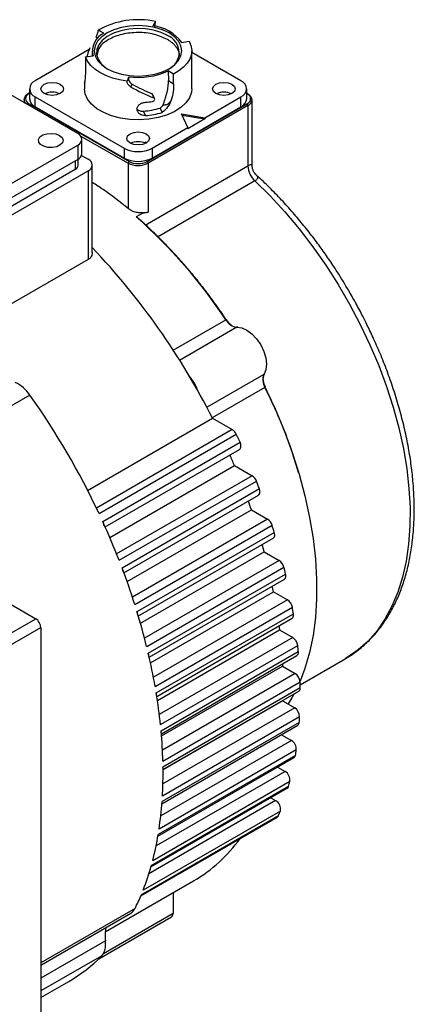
# Model space of a CAD drawing. Header units: millimetres. Extents: x 32176 to 34559, y 9836 to 10798.
# Tile 45 of 57: x 33809 to 33865, y 10655 to 10795. Entities that reach past the tile are written whole.
import ezdxf

# ---------------------------------------------------------------- set-up
doc = ezdxf.new("R2010")
doc.units = ezdxf.units.MM

msp = doc.modelspace()

# ---------------------------------------------------------------- linework, layer by layer
at = {"color": 7, "linetype": 'Continuous', "lineweight": 25}
for p, q in [((33827.87, 10794.27), (33827.53, 10793.67)), ((33819.73, 10791.83), (33819.44, 10792.08)), ((33818.51, 10790.29), (33810.86, 10785.87)), ((33818.92, 10790.12), (33818.92, 10789.38)), ((33833.02, 10784.73), (33833.02, 10790.12)), ((33839.99, 10785.87), (33833.02, 10789.89)), ((33817.97, 10789.26), (33819.04, 10789.39)), ((33816.87, 10778.4), (33800.86, 10787.65)), ((33830.43, 10786.82), (33829.7, 10787.29)), ((33829.7, 10787.29), (33829.71, 10785.91)), ((33817.82, 10785.57), (33817.82, 10784.73)), ((33829.71, 10785.91), (33830.44, 10785.45)), ((33810.04, 10784.16), (33809.91, 10784.08)), ((33810.04, 10784.09), (33810.01, 10784.07)), ((33810.04, 10784.73), (33810.04, 10783.34)), ((33824.58, 10785.39), (33824.36, 10785.03)), ((33827.35, 10784.08), (33827.63, 10783.47)), ((33840.81, 10783.34), (33840.81, 10784.73)), ((33840.94, 10784.08), (33840.81, 10784.16)), ((33840.81, 10784.09), (33840.84, 10784.07)), ((33809.28, 10783.18), (33809.28, 10782.78)), ((33810.86, 10783.58), (33823.44, 10776.32)), ((33810.86, 10782.2), (33810.86, 10783.58)), ((33827.76, 10783.36), (33827.47, 10783.97)), ((33834.9, 10780.65), (33839.99, 10783.58)), ((33839.99, 10782.2), (33839.99, 10783.58)), ((33841.56, 10773.92), (33841.56, 10783.18)), ((33810.01, 10782.61), (33824.15, 10774.44)), ((33823.44, 10774.93), (33810.86, 10782.2)), ((33826.16, 10781.57), (33826.45, 10780.95)), ((33826.69, 10774.44), (33840.84, 10782.61)), ((33840.98, 10782.36), (33826.84, 10774.2)), ((33827.4, 10774.93), (33839.99, 10782.2)), ((33828.54, 10782.01), (33828.83, 10781.38)), ((33840.98, 10782.36), (33840.98, 10773.82)), ((33831.57, 10781.18), (33834.9, 10780.65)), ((33832.49, 10779.26), (33831.57, 10781.18)), ((33831.66, 10781), (33834.9, 10780.48)), ((33834.9, 10780.48), (33832.49, 10779.09)), ((33834.9, 10780.65), (33834.9, 10780.48)), ((33827.4, 10776.32), (33832.49, 10779.26)), ((33832.49, 10779.09), (33832.49, 10779.26)), ((33817.24, 10778.1), (33824.01, 10774.2)), ((33817.45, 10775.55), (33817.45, 10777.59)), ((33802.02, 10768.2), (33816.87, 10776.77)), ((33816.87, 10776.77), (33816.87, 10774.73)), ((33823.44, 10776.32), (33823.44, 10774.93)), ((33827.4, 10776.32), (33827.4, 10774.93)), ((33816.87, 10774.73), (33802.02, 10766.16)), ((33816.51, 10774.53), (33816.51, 10773.3)), ((33816.95, 10773.91), (33816.95, 10774.78)), ((33817.41, 10775.31), (33818.35, 10774.77)), ((33776.99, 10749.26), (33818.35, 10773.14)), ((33816.51, 10773.3), (33801.66, 10764.73)), ((33818.35, 10773.14), (33818.35, 10760.55)), ((33818.94, 10761.57), (33818.94, 10773.95)), ((33824.01, 10774.2), (33824.01, 10767.78)), ((33826.41, 10765.41), (33840.98, 10773.82)), ((33826.84, 10774.2), (33826.84, 10767.27)), ((33841.97, 10771.69), (33828.16, 10763.73)), ((33826.19, 10767.18), (33825.17, 10766.59)), ((33818.35, 10760.55), (33802.19, 10751.22)), ((33830.4, 10747.7), (33837.87, 10752.01)), ((33839.43, 10750.96), (33831.31, 10746.27)), ((33835.16, 10739.62), (33843.27, 10744.3)), ((33843.4, 10742.42), (33835.94, 10738.11)), ((33810.1, 10741.36), (33793.25, 10731.63)), ((33818.27, 10727.85), (33835.96, 10738.07)), ((33835.96, 10738.07), (33838.77, 10736.45)), ((33838.77, 10736.45), (33819.52, 10725.34)), ((33819.89, 10724.56), (33839.33, 10735.79)), ((33820.42, 10723.43), (33839.86, 10734.66)), ((33820.76, 10722.67), (33839.79, 10733.65)), ((33821.41, 10721.18), (33839.07, 10731.37)), ((33839.07, 10731.37), (33841.58, 10729.92)), ((33841.58, 10729.92), (33822.38, 10718.84)), ((33822.74, 10717.94), (33842.19, 10729.17)), ((33823.15, 10716.87), (33842.6, 10728.1)), ((33823.41, 10716.18), (33842.48, 10727.19)), ((33823.87, 10714.92), (33841.47, 10725.09)), ((33841.47, 10725.09), (33843.76, 10723.77)), ((33843.76, 10723.77), (33824.62, 10712.72)), ((33824.96, 10711.69), (33844.4, 10722.91)), ((33825.27, 10710.67), (33844.72, 10721.9)), ((33825.46, 10710.06), (33844.57, 10721.09)), ((33825.76, 10709.02), (33843.29, 10719.14)), ((33843.29, 10719.14), (33845.41, 10717.91)), ((33845.41, 10717.91), (33826.34, 10706.9)), ((33826.64, 10705.74), (33846.08, 10716.97)), ((33826.87, 10704.78), (33846.31, 10716)), ((33802.35, 10714.61), (33810.93, 10709.66)), ((33826.99, 10704.23), (33846.14, 10715.28)), ((33827.18, 10703.42), (33844.6, 10713.48)), ((33844.6, 10713.48), (33846.59, 10712.33)), ((33846.59, 10712.33), (33827.6, 10701.37)), ((33827.84, 10700.07), (33847.28, 10711.3)), ((33827.99, 10699.15), (33847.44, 10710.38)), ((33803.15, 10705.17), (33810.93, 10709.66)), ((33828.07, 10698.67), (33847.24, 10709.74)), ((33803.86, 10703.94), (33811.63, 10708.43)), ((33811.63, 10708.43), (33811.63, 10646.37)), ((33828.16, 10698.1), (33845.46, 10708.09)), ((33845.46, 10708.09), (33847.34, 10707)), ((33847.34, 10707), (33828.43, 10696.09)), ((33828.59, 10694.66), (33848.04, 10705.88)), ((33828.68, 10693.78), (33848.12, 10705)), ((33828.72, 10693.37), (33847.92, 10704.45)), ((33848.39, 10700.31), (33854.74, 10703.97)), ((33854.82, 10704.02), (33854.74, 10703.97)), ((33828.74, 10693.06), (33845.88, 10702.95)), ((33847.67, 10701.91), (33828.87, 10691.06)), ((33845.88, 10702.95), (33847.67, 10701.91)), ((33828.93, 10689.48), (33848.38, 10700.71)), ((33848.4, 10699.87), (33828.95, 10688.65)), ((33828.95, 10688.3), (33848.19, 10699.4)), ((33828.95, 10688.28), (33845.88, 10698.05)), ((33845.88, 10698.05), (33847.61, 10697.05)), ((33847.61, 10697.05), (33828.94, 10686.27)), ((33848.26, 10694.97), (33828.82, 10683.75)), ((33848.31, 10695.77), (33828.87, 10684.55)), ((33828.79, 10683.46), (33848.06, 10694.58)), ((33847.14, 10692.42), (33828.63, 10681.74)), ((33845.73, 10693.23), (33847.14, 10692.42)), ((33847.83, 10691.07), (33828.39, 10679.85)), ((33828.23, 10678.86), (33847.52, 10689.99)), ((33847.71, 10690.31), (33828.27, 10679.09)), ((33846.25, 10688.03), (33827.97, 10677.48)), ((33845.19, 10688.65), (33846.25, 10688.03)), ((33846.93, 10686.62), (33827.49, 10675.39)), ((33827.24, 10674.5), (33846.56, 10685.65)), ((33846.74, 10685.9), (33827.29, 10674.67)), ((33844.91, 10683.9), (33826.96, 10673.54)), ((33844.23, 10684.3), (33844.91, 10683.9)), ((33845.58, 10682.42), (33826.13, 10671.2)), ((33825.81, 10670.4), (33845.15, 10681.56)), ((33845.31, 10681.75), (33825.86, 10670.52)), ((33820.77, 10665.31), (33833.29, 10672.54)), ((33830.37, 10670.85), (33830.37, 10667.91)), ((33824.99, 10668.61), (33811.63, 10660.9)), ((33811.63, 10660.6), (33824.4, 10667.97)), ((33819.85, 10661.5), (33830.16, 10667.45)), ((33830.37, 10667.91), (33820.51, 10662.21)), ((33820.79, 10664.03), (33811.63, 10658.75)), ((33820.29, 10661.93), (33811.63, 10656.93)), ((33811.63, 10655.99), (33815.6, 10658.28))]:
    msp.add_line(p, q, dxfattribs=at)
at = {"color": 7, "linetype": 'Continuous', "lineweight": 25, "flags": 128}
for points in [[(33821.04, 10787.59), (33821.98, 10787.14), (33823.05, 10786.81), (33824.21, 10786.61), (33825.42, 10786.54), (33826.63, 10786.61), (33827.79, 10786.81), (33828.87, 10787.14), (33829.81, 10787.59), (33830.58, 10788.13), (33831.15, 10788.75), (33831.5, 10789.42), (33831.62, 10790.12), (33831.5, 10790.82), (33831.15, 10791.49), (33830.58, 10792.11), (33829.81, 10792.65), (33828.87, 10793.09), (33827.79, 10793.42), (33826.63, 10793.63), (33825.42, 10793.7), (33824.21, 10793.63), (33823.05, 10793.42), (33821.98, 10793.09), (33821.04, 10792.65), (33820.27, 10792.11), (33819.69, 10791.49), (33819.34, 10790.82), (33819.22, 10790.12), (33819.34, 10789.42), (33819.69, 10788.75), (33820.27, 10788.13), (33821.04, 10787.59)], [(33829.59, 10792.28), (33828.67, 10792.72), (33827.61, 10793.04), (33826.46, 10793.22), (33825.27, 10793.28), (33824.09, 10793.19), (33822.96, 10792.97), (33821.93, 10792.62), (33821.04, 10792.16), (33820.34, 10791.6), (33819.84, 10790.97), (33819.57, 10790.3), (33819.54, 10789.61), (33819.75, 10788.94), (33820.19, 10788.3), (33820.85, 10787.72), (33821.15, 10787.53)], [(33832.65, 10791.48), (33832.91, 10790.86), (33833.02, 10790.22), (33832.97, 10789.58), (33832.75, 10788.95), (33832.38, 10788.35), (33831.86, 10787.79), (33831.21, 10787.27), (33830.43, 10786.82)], [(33823.85, 10785.82), (33822.79, 10786), (33821.78, 10786.27), (33820.85, 10786.61), (33820.01, 10787.03), (33819.3, 10787.52), (33818.71, 10788.06), (33818.26, 10788.65), (33817.97, 10789.26)], [(33812.13, 10784.07), (33811.78, 10784.37), (33811.66, 10784.73), (33811.78, 10785.08), (33812.13, 10785.38), (33812.65, 10785.58), (33813.26, 10785.65), (33813.87, 10785.58), (33814.39, 10785.38), (33814.74, 10785.08), (33814.86, 10784.73), (33814.74, 10784.37), (33814.39, 10784.07), (33813.87, 10783.87), (33813.26, 10783.8), (33812.65, 10783.87), (33812.13, 10784.07)], [(33817.83, 10785.56), (33817.86, 10785.74), (33817.87, 10785.78)], [(33836.45, 10784.07), (33836.11, 10784.37), (33835.98, 10784.73), (33836.11, 10785.08), (33836.45, 10785.38), (33836.97, 10785.58), (33837.58, 10785.65), (33838.2, 10785.58), (33838.72, 10785.38), (33839.06, 10785.08), (33839.18, 10784.73), (33839.06, 10784.37), (33838.72, 10784.07), (33838.2, 10783.87), (33837.58, 10783.8), (33836.97, 10783.87), (33836.45, 10784.07)], [(33833.02, 10784.73), (33832.97, 10784.24), (33832.7, 10783.47), (33832.19, 10782.74), (33831.47, 10782.07), (33830.55, 10781.49), (33829.47, 10781.01), (33828.25, 10780.66), (33826.95, 10780.43), (33825.59, 10780.34), (33824.23, 10780.39), (33822.91, 10780.59), (33821.67, 10780.91), (33820.55, 10781.36), (33819.59, 10781.92), (33818.81, 10782.56), (33818.25, 10783.28), (33817.92, 10784.04), (33817.82, 10784.73)], [(33809.28, 10783.18), (33809.32, 10783.4), (33809.32, 10783.4)], [(33814.28, 10778.14), (33814.65, 10777.83), (33814.8, 10777.47), (33814.71, 10777.1), (33814.39, 10776.78), (33813.9, 10776.54), (33813.29, 10776.42), (33812.65, 10776.44), (33812.06, 10776.59), (33811.6, 10776.85), (33811.34, 10777.19), (33811.31, 10777.56), (33811.52, 10777.92), (33811.93, 10778.2), (33812.49, 10778.38), (33813.13, 10778.43), (33813.75, 10778.35), (33814.28, 10778.14)], [(33824.29, 10777.05), (33823.94, 10777.35), (33823.82, 10777.71), (33823.94, 10778.06), (33824.29, 10778.36), (33824.81, 10778.56), (33825.42, 10778.63), (33826.03, 10778.56), (33826.55, 10778.36), (33826.9, 10778.06), (33827.02, 10777.71), (33826.9, 10777.35), (33826.55, 10777.05), (33826.03, 10776.85), (33825.42, 10776.78), (33824.81, 10776.85), (33824.29, 10777.05)], [(33841.97, 10771.69), (33844.12, 10769.56), (33846.21, 10767.29), (33848.24, 10764.89), (33850.17, 10762.36), (33852.02, 10759.74), (33853.76, 10757.02), (33855.39, 10754.22), (33856.9, 10751.37), (33858.27, 10748.46), (33859.52, 10745.53), (33860.62, 10742.58), (33861.57, 10739.62), (33862.36, 10736.69), (33863, 10733.78), (33863.48, 10730.92), (33863.8, 10728.13), (33863.95, 10725.4), (33863.93, 10722.77), (33863.75, 10720.24), (33863.4, 10717.84), (33862.89, 10715.56), (33862.21, 10713.42), (33861.38, 10711.44), (33860.4, 10709.62), (33859.27, 10707.97), (33858, 10706.51), (33856.6, 10705.24), (33855.06, 10704.16), (33854.82, 10704.02)], [(33837.87, 10752.01), (33837.89, 10752.02), (33837.92, 10752.03), (33837.93, 10752.04), (33837.94, 10752.04), (33837.95, 10752.04), (33837.95, 10752.04), (33837.94, 10752.03), (33837.92, 10752.01)], [(33839.43, 10750.96), (33840.11, 10750.87), (33840.83, 10750.56), (33841.55, 10750.02), (33842.22, 10749.31), (33842.8, 10748.46), (33843.24, 10747.54), (33843.52, 10746.61), (33843.62, 10745.72), (33843.54, 10744.93), (33843.27, 10744.3)], [(33843.4, 10742.42), (33844.82, 10739.38), (33846.1, 10736.31), (33847.23, 10733.22), (33848.22, 10730.13), (33849.04, 10727.06), (33849.71, 10724.02), (33850.21, 10721.03), (33850.55, 10718.1), (33850.72, 10715.25), (33850.72, 10712.49), (33850.55, 10709.83), (33850.21, 10707.29), (33849.71, 10704.87), (33849.04, 10702.61), (33848.37, 10700.84)], [(33845.38, 10708.67), (33845.42, 10708.42), (33845.46, 10708.09)], [(33845.86, 10703.26), (33845.86, 10703.26), (33845.88, 10702.95)], [(33847.48, 10698.99), (33847.23, 10698.54), (33846.66, 10697.59)]]:
    msp.add_lwpolyline(points, dxfattribs=at)
at = {"color": 7, "linetype": 'Continuous', "lineweight": 25}
for centre, radius, start, end in [((33825.43, 10782.97), 11.56, 77.8163, 119.3316), ((33821.79, 10790.07), 2.83, 115.1701, 193.7408), ((33826.83, 10787.8), 5.91, 36.076, 83.1917), ((33828.69, 10789.88), 2.56, 293.1493, 69.3597), ((33825.44, 10796.48), 10.13, 262.2428, 294.8311), ((33811.29, 10784.73), 1.22, 110.7834, 249.2166), ((33839.55, 10784.73), 1.22, 290.7834, 69.2166), ((33809.95, 10783.99), 0.101, 54.3835, 114.2952), ((33813.26, 10781.77), 2.5, 65.0139, 114.9861), ((33837.58, 10781.77), 2.5, 65.0139, 114.9861), ((33840.9, 10783.99), 0.101, 65.6929, 125.6176), ((33840.88, 10784), 0.0959, 352.7442, 55.9436), ((33810.09, 10783.21), 0.81, 182.1077, 222.2591), ((33811.44, 10783.48), 1.41, 185.6948, 245.6253), ((33825.46, 10795.41), 12.62, 274.4909, 279.13), ((33839.41, 10783.48), 1.41, 294.3747, 354.3052), ((33840.56, 10783.08), 1.01, 5.6948, 65.6253), ((33840.56, 10783.28), 1.01, 294.3747, 354.3052), ((33810.17, 10782.34), 0.309, 122.6951, 162.6942), ((33825.54, 10792.88), 11.97, 274.3439, 285.9395), ((33840.67, 10782.35), 0.307, 2.6055, 57.3945), ((33816.56, 10777.59), 0.873, 290.7834, 69.2166), ((33825.42, 10774.75), 2.5, 65.0139, 114.9861), ((33825.42, 10780.14), 4.3, 242.6097, 297.3903), ((33816.45, 10775.65), 1.01, 294.3747, 354.3052), ((33818.04, 10773.95), 0.873, 290.7834, 69.2166), ((33825.42, 10778.75), 4.3, 242.6097, 297.3903), ((33824.31, 10774.18), 0.307, 122.6055, 177.3945), ((33826.53, 10774.18), 0.307, 2.6055, 57.3945), ((33816.2, 10773.99), 0.754, 294.3747, 354.3052), ((33825.42, 10776.93), 3.07, 242.6097, 297.3903), ((33844.11, 10773.98), 3.13, 182.9217, 226.9086), ((33776.07, 10711.04), 74.14, 33.5432, 48.5286), ((33745.07, 10692.13), 101.84, 26.8102, 43.5025), ((33839.65, 10752.97), 2.02, 208.3293, 263.7642), ((33839.49, 10750.85), 0.128, 62.5271, 120.1126), ((33827.54, 10739.66), 6.76, 19.2285, 40.7707), ((33845.12, 10743.49), 2.02, 156.2419, 211.6687), ((33843.21, 10744.41), 0.128, 299.8811, 357.497), ((33805.92, 10738.59), 5.01, 33.4887, 65.2206), ((33843.32, 10742.61), 0.197, 293.1038, 317.7697), ((33719.29, 10677.16), 111.21, 25.231, 35.2575), ((33837.97, 10735.18), 1.5, 24.0836, 57.635), ((33839.5, 10734.05), 0.493, 305.0133, 6.2988), ((33745.53, 10691.94), 101.51, 22.856, 23.7731), ((33840.75, 10728.63), 1.53, 20.3756, 57.3712), ((33842.2, 10727.6), 0.493, 305.0133, 6.2988), ((33750.95, 10694.05), 95.7, 18.9255, 19.7296), ((33723.25, 10679), 106.84, 21.3742, 24.573), ((33842.92, 10722.46), 1.55, 16.906, 57.1887), ((33844.29, 10721.49), 0.493, 305.0133, 6.2988), ((33758.05, 10696.26), 88.26, 15.0221, 15.727), ((33844.56, 10716.6), 1.57, 13.5736, 57.0871), ((33728.85, 10681.15), 100.84, 17.626, 20.7483), ((33845.86, 10715.69), 0.493, 305.0133, 6.2988), ((33766.13, 10698.18), 79.95, 11.0333, 11.6336), ((33845.74, 10711.02), 1.57, 10.305, 57.0693), ((33735.94, 10683.35), 93.41, 13.8656, 17.0051), ((33846.96, 10710.15), 0.493, 305.0133, 6.2988), ((33846.49, 10705.69), 1.56, 7.0412, 57.1413), ((33744.05, 10685.3), 85.08, 9.9978, 13.2333), ((33847.64, 10704.86), 0.493, 305.0133, 6.2988), ((33846.84, 10700.61), 1.54, 3.7292, 57.313), ((33752.73, 10686.77), 76.28, 5.9323, 9.3394), ((33847.91, 10699.8), 0.493, 305.0133, 6.2988), ((33846.79, 10695.76), 1.52, 0.3164, 57.5979), ((33847.79, 10694.97), 0.469, 304.2485, 0.8833), ((33793.91, 10698.84), 54.48, 355.9285, 356.7715), ((33761.67, 10687.64), 67.29, 1.5716, 5.1546), ((33846.35, 10691.16), 1.49, 356.7459, 58.0154), ((33801.78, 10697.98), 46.57, 350.5213, 351.4679), ((33847.28, 10690.35), 0.432, 302.743, 354.5708), ((33771, 10687.79), 57.96, 356.7963, 0.0258), ((33845.49, 10686.8), 1.45, 352.9511, 58.5921), ((33808.76, 10696.51), 39.43, 344.3903, 345.4705), ((33846.35, 10685.99), 0.4, 301.5356, 347.4473), ((33778.51, 10687.29), 50.43, 351.5154, 355.9746), ((33844.2, 10682.69), 1.41, 348.8488, 59.3655), ((33814.62, 10694.56), 33.26, 337.3354, 338.585), ((33844.95, 10681.89), 0.381, 301.0528, 338.9946), ((33785.97, 10686.11), 42.88, 345.5272, 350.5766), ((33822.52, 10691.02), 21.39, 300.246, 324.2395), ((33792.41, 10684.38), 36.2, 338.6516, 344.4558), ((33796.82, 10682.64), 31.47, 333.5247, 337.3584), ((33823.64, 10669.24), 1.48, 300.777, 334.674), ((33829.86, 10667.86), 0.515, 306.4287, 4.8835), ((33825.81, 10664.76), 5.07, 166.5322, 188.1923), ((33818.57, 10663.39), 2.26, 319.4762, 3.494), ((33804.59, 10677.29), 21.97, 300.0678, 315.6108)]:
    msp.add_arc(centre, radius, start, end, dxfattribs=at)
for centre, major_axis, ratio, start_param, end_param in [((33825.42, 10783.66), (7.24, 627.12), 0.003708, 4.728214, 4.729353), ((33819.13, 10792.6), (2.7, -1.29), 0.227919, 1.128399, 1.442466), ((33832.3, 10792.02), (3.38, 0.6), 0.173544, 4.47089, 4.784956), ((33825.42, 10787.8), (3.84, 7.68), 0.854795, 1.638689, 1.795147), ((33825.42, 10783.66), (-1.54, 632.77), 0.01176, 1.561911, 1.564089), ((33825.42, 10783.66), (-5.69, 625.56), 0.00805, 4.715184, 4.717362), ((33824.84, 10785.73), (0.85, 1.97), 0.444368, 1.399273, 1.71334), ((33825.42, 10787.8), (7.45, -4.48), 0.336377, 4.771334, 5.207395), ((33825.42, 10787.8), (6.37, -3.83), 0.336377, 4.782845, 5.213088)]:
    msp.add_ellipse(centre, major_axis=major_axis, ratio=ratio, start_param=start_param, end_param=end_param, dxfattribs=at)
for points, knots in [([(33819.44, 10792.08), (33819.49, 10792.16), (33819.53, 10792.23), (33819.61, 10792.4), (33819.65, 10792.48), (33819.71, 10792.65), (33819.73, 10792.73), (33819.76, 10792.9), (33819.77, 10792.97), (33819.77, 10793.05)], [0, 0, 0, 0, 0.25, 0.25, 0.5, 0.5, 0.75, 0.75, 1, 1, 1, 1]), ([(33829.59, 10791.71), (33828.99, 10791.99), (33827.77, 10792.55), (33825.42, 10792.79), (33823.1, 10792.53), (33821.16, 10791.77), (33819.85, 10790.71), (33819.68, 10789.91), (33819.61, 10789.54)], [0, 0, 0, 0, 0.172007, 0.344013, 0.51602, 0.688027, 0.860033, 1, 1, 1, 1]), ([(33831.32, 10789.3), (33831.32, 10789.35), (33831.32, 10789.44), (33831.3, 10789.58), (33831.28, 10789.72), (33831.24, 10789.86), (33831.18, 10790.07), (33831.06, 10790.33), (33830.85, 10790.65), (33830.59, 10790.95), (33830.33, 10791.2), (33830.07, 10791.4), (33829.84, 10791.56), (33829.68, 10791.66), (33829.59, 10791.71)], [0, 0, 0, 0, 0.052615, 0.105113, 0.157586, 0.210121, 0.26281, 0.391373, 0.520049, 0.643465, 0.766995, 0.844686, 0.922258, 1, 1, 1, 1]), ([(33817.97, 10787.89), (33817.97, 10787.51), (33817.97, 10787.16), (33817.94, 10786.52), (33817.92, 10786.23), (33817.9, 10785.98)], [0, 0, 0, 0, 0.5, 0.5, 1, 1, 1, 1]), ([(33817.9, 10785.98), (33817.87, 10785.81), (33817.83, 10785.55), (33817.83, 10785.57), (33817.84, 10785.57)], [0, 0, 0, 0, 0.641924, 1, 1, 1, 1]), ([(33824.36, 10785.03), (33824.28, 10785.08), (33824.21, 10785.13), (33824.08, 10785.25), (33824.03, 10785.32), (33823.94, 10785.45), (33823.91, 10785.53), (33823.86, 10785.68), (33823.85, 10785.75), (33823.85, 10785.82)], [0, 0, 0, 0, 0.25, 0.25, 0.5, 0.5, 0.75, 0.75, 1, 1, 1, 1]), ([(33824.09, 10786.31), (33824.07, 10786.23), (33824.07, 10786.14), (33824.1, 10785.97), (33824.13, 10785.89), (33824.26, 10785.64), (33824.41, 10785.49), (33824.58, 10785.39)], [0, 0, 0, 0, 0.25, 0.25, 0.5, 0.5, 1, 1, 1, 1]), ([(33828.95, 10782.39), (33829, 10782.54), (33829.1, 10782.83), (33829.23, 10783.23), (33829.33, 10783.54), (33829.42, 10783.84), (33829.52, 10784.19), (33829.62, 10784.64), (33829.68, 10785.03), (33829.7, 10785.36), (33829.72, 10785.64), (33829.71, 10785.82), (33829.71, 10785.91)], [0, 0, 0, 0, 0.124029, 0.250333, 0.335503, 0.375443, 0.500458, 0.627438, 0.750143, 0.833375, 0.916574, 1, 1, 1, 1]), ([(33830.44, 10785.45), (33830.46, 10785.09), (33830.44, 10784.72), (33830.33, 10783.95), (33830.24, 10783.55), (33830.12, 10783.15)], [0, 0, 0, 0, 0.5, 0.5, 1, 1, 1, 1]), ([(33809.91, 10784.08), (33809.82, 10784.02), (33809.63, 10783.9), (33809.43, 10783.68), (33809.36, 10783.52), (33809.32, 10783.44)], [0, 0, 0, 0, 0.331159, 0.665957, 1, 1, 1, 1]), ([(33827.47, 10783.97), (33827.46, 10784), (33827.43, 10784.04), (33827.38, 10784.07), (33827.35, 10784.08)], [0, 0, 0, 0, 0.501457, 1, 1, 1, 1]), ([(33809.32, 10783.44), (33809.32, 10783.43), (33809.28, 10783.35), (33809.28, 10783.26), (33809.28, 10783.18)], [0, 0, 0, 0, 0.009544, 1, 1, 1, 1]), ([(33826.45, 10780.95), (33826.3, 10780.94), (33826.15, 10780.96), (33825.87, 10781.04), (33825.74, 10781.1), (33825.52, 10781.27), (33825.43, 10781.38), (33825.31, 10781.6), (33825.28, 10781.73), (33825.28, 10781.97), (33825.31, 10782.1), (33825.43, 10782.33), (33825.52, 10782.43), (33825.74, 10782.61), (33825.87, 10782.68), (33826.15, 10782.78), (33826.3, 10782.82), (33826.45, 10782.83)], [0, 0, 0, 0, 0.125, 0.125, 0.25, 0.25, 0.375, 0.375, 0.5, 0.5, 0.625, 0.625, 0.75, 0.75, 0.875, 0.875, 1, 1, 1, 1]), ([(33827.47, 10782.95), (33827.53, 10782.96), (33827.6, 10782.99), (33827.7, 10783.08), (33827.74, 10783.13), (33827.78, 10783.25), (33827.78, 10783.31), (33827.73, 10783.41), (33827.69, 10783.45), (33827.63, 10783.47)], [0, 0, 0, 0, 0.25, 0.25, 0.5, 0.5, 0.75, 0.75, 1, 1, 1, 1]), ([(33830.11, 10783.15), (33829.99, 10782.81), (33829.83, 10782.49), (33829.39, 10781.88), (33829.13, 10781.61), (33828.83, 10781.38)], [0, 0, 0, 0, 0.5, 0.5, 1, 1, 1, 1]), ([(33830.12, 10783.15), (33830.1, 10783.12), (33830.07, 10783.05), (33830.02, 10782.96), (33829.96, 10782.88), (33829.88, 10782.78), (33829.77, 10782.68), (33829.61, 10782.57), (33829.42, 10782.48), (33829.2, 10782.42), (33829.04, 10782.4), (33828.95, 10782.39)], [0, 0, 0, 0, 0.0635438, 0.1264118, 0.1888664, 0.2511837, 0.3718279, 0.5000881, 0.6520665, 0.818432, 1, 1, 1, 1]), ([(33825.29, 10781.86), (33825.3, 10781.85), (33825.39, 10781.75), (33825.64, 10781.64), (33825.94, 10781.56), (33826.12, 10781.57), (33826.16, 10781.57)], [0, 0, 0, 0, 0.044125, 0.443419, 0.854493, 1, 1, 1, 1]), ([(33828.54, 10782.01), (33828.58, 10782.04), (33828.65, 10782.09), (33828.75, 10782.19), (33828.86, 10782.29), (33828.92, 10782.36), (33828.95, 10782.39)], [0, 0, 0, 0, 0.2491964, 0.4986407, 0.7487656, 1, 1, 1, 1]), ([(33824.52, 10776.96), (33824.5, 10776.97), (33824.46, 10777), (33824.45, 10777.04), (33824.45, 10777.07)], [0, 0, 0, 0, 0.3481032, 1, 1, 1, 1]), ([(33826.45, 10777.22), (33826.44, 10777.14), (33826.44, 10777.04), (33826.35, 10776.97), (33826.34, 10776.96)], [0, 0, 0, 0, 0.873606, 1, 1, 1, 1]), ([(33840.98, 10773.82), (33841.04, 10773.85), (33841.16, 10773.92), (33841.3, 10773.98), (33841.42, 10774.02), (33841.52, 10774.02), (33841.57, 10773.99), (33841.56, 10773.94), (33841.55, 10773.92)], [0, 0, 0, 0, 0.139761, 0.285751, 0.442292, 0.6129059, 0.8929493, 1, 1, 1, 1]), ([(33842.19, 10772.5), (33842.11, 10772.59), (33841.93, 10772.77), (33841.73, 10773.11), (33841.59, 10773.5), (33841.57, 10773.78), (33841.56, 10773.93)], [0, 0, 0, 0, 0.225717, 0.470828, 0.731005, 1, 1, 1, 1]), ([(33824.01, 10767.78), (33822.84, 10768.72), (33821.16, 10770.07), (33819.46, 10771.13), (33818.94, 10771.45)], [0, 0, 0, 0, 0.695688, 1, 1, 1, 1]), ([(33842.17, 10772.51), (33842.27, 10772.4), (33842.42, 10772.23), (33842.31, 10771.97), (33842.14, 10771.8), (33842.02, 10771.73), (33841.97, 10771.69)], [0, 0, 0, 0, 0.480099, 0.755281, 0.879953, 1, 1, 1, 1]), ([(33855.48, 10755.78), (33854.94, 10756.69), (33854.18, 10757.96), (33853, 10759.79), (33851.96, 10761.32), (33850.67, 10763.1), (33849.28, 10764.92), (33847.77, 10766.75), (33846.16, 10768.56), (33844.48, 10770.33), (33843.14, 10771.65), (33842.36, 10772.34), (33842.17, 10772.51)], [0, 0, 0, 0, 0.143545, 0.201406, 0.297389, 0.396821, 0.503257, 0.614077, 0.728226, 0.844867, 0.96341, 1, 1, 1, 1]), ([(33826.19, 10767.18), (33826.15, 10767.18), (33826.08, 10767.17), (33825.97, 10767.16), (33825.85, 10767.15), (33825.73, 10767.15), (33825.56, 10767.16), (33825.32, 10767.19), (33825.03, 10767.26), (33824.74, 10767.35), (33824.5, 10767.46), (33824.31, 10767.57), (33824.15, 10767.67), (33824.06, 10767.75), (33824.01, 10767.78)], [0, 0, 0, 0, 0.049987, 0.099789, 0.149591, 0.199575, 0.249921, 0.37446, 0.499524, 0.624147, 0.749047, 0.83284, 0.916233, 1, 1, 1, 1]), ([(33826.19, 10767.18), (33826.22, 10767.19), (33826.27, 10767.19), (33826.36, 10767.2), (33826.45, 10767.21), (33826.55, 10767.23), (33826.69, 10767.24), (33826.78, 10767.26), (33826.84, 10767.27)], [0, 0, 0, 0, 0.1087496, 0.2281462, 0.3584236, 0.4997616, 0.7063964, 1, 1, 1, 1]), ([(33837.92, 10752.01), (33837.79, 10752.21), (33837.53, 10752.6), (33837.12, 10753.18), (33836.72, 10753.76), (33836.31, 10754.33), (33835.9, 10754.9), (33835.48, 10755.46), (33835.06, 10756.02), (33834.63, 10756.57), (33834.2, 10757.12), (33833.77, 10757.66), (33833.33, 10758.2), (33832.89, 10758.73), (33832.45, 10759.26), (33831.89, 10759.91), (33831.21, 10760.68), (33830.4, 10761.56), (33829.59, 10762.42), (33828.77, 10763.26), (33827.95, 10764.08), (33827.11, 10764.88), (33826.27, 10765.66), (33825.71, 10766.16), (33825.42, 10766.41)], [0, 0, 0, 0, 0.035816, 0.071584, 0.107313, 0.143011, 0.178686, 0.214344, 0.249995, 0.285647, 0.321307, 0.356982, 0.392682, 0.428414, 0.464185, 0.500005, 0.562649, 0.625168, 0.687603, 0.749995, 0.812389, 0.874826, 0.937349, 1, 1, 1, 1]), ([(33818.92, 10761.57), (33818.91, 10761.41), (33818.89, 10761.07), (33818.63, 10760.73), (33818.41, 10760.59), (33818.35, 10760.55)], [0, 0, 0, 0, 0.3882847, 0.8205254, 1, 1, 1, 1]), ([(33854.81, 10704.04), (33855.13, 10704.23), (33855.99, 10704.72), (33857.28, 10705.75), (33858.69, 10707.1), (33859.93, 10708.61), (33861, 10710.24), (33861.91, 10711.94), (33862.69, 10713.78), (33863.34, 10715.74), (33863.85, 10717.8), (33864.22, 10719.97), (33864.46, 10722.23), (33864.56, 10724.57), (33864.53, 10726.98), (33864.36, 10729.45), (33864.06, 10731.96), (33863.63, 10734.51), (33863.07, 10737.08), (33862.39, 10739.66), (33861.6, 10742.23), (33860.71, 10744.76), (33859.75, 10747.19), (33858.78, 10749.38), (33857.88, 10751.28), (33856.98, 10753.07), (33856.19, 10754.54), (33855.65, 10755.48), (33855.48, 10755.78)], [0, 0, 0, 0, 0.025472, 0.068832, 0.113211, 0.158761, 0.199914, 0.241296, 0.282867, 0.324578, 0.366378, 0.408222, 0.450071, 0.491895, 0.533662, 0.575356, 0.616957, 0.658441, 0.699769, 0.740881, 0.781665, 0.821896, 0.861043, 0.897503, 0.927408, 0.952979, 0.984898, 1, 1, 1, 1]), ([(33838.65, 10751.24), (33838.53, 10751.33), (33838.27, 10751.54), (33838.05, 10751.84), (33837.92, 10752.01)], [0, 0, 0, 0, 0.440259, 1, 1, 1, 1]), ([(33843.47, 10742.47), (33843.39, 10742.66), (33843.23, 10743.02), (33843.14, 10743.56), (33843.16, 10744.03), (33843.27, 10744.26), (33843.33, 10744.37)], [0, 0, 0, 0, 0.251931, 0.502502, 0.75182, 1, 1, 1, 1]), ([(33848.12, 10730.41), (33847.9, 10731.21), (33847.2, 10733.64), (33845.66, 10737.69), (33844.17, 10740.88), (33843.43, 10742.47)], [0, 0, 0, 0, 0.1993823, 0.6012642, 1, 1, 1, 1]), ([(33811.63, 10708.43), (33811.63, 10708.65), (33811.56, 10708.9), (33811.3, 10709.36), (33811.11, 10709.55), (33810.93, 10709.66)], [0, 0, 0, 0, 0.5, 0.5, 1, 1, 1, 1])]:
    msp.add_open_spline(points, degree=3, knots=knots, dxfattribs=at)
for points in [[(33810.01, 10784.07), (33809.3, 10783.67), (33809.3, 10783.01), (33810.01, 10782.61)], [(33840.84, 10782.61), (33841.54, 10783.01), (33841.54, 10783.67), (33840.84, 10784.07)], [(33826.16, 10781.57), (33826.99, 10781.63), (33827.81, 10781.78), (33828.54, 10782.01)], [(33824.15, 10774.44), (33824.85, 10774.04), (33825.99, 10774.04), (33826.69, 10774.44)], [(33839.86, 10734.66), (33839.69, 10735.04), (33839.51, 10735.41), (33839.33, 10735.79)], [(33839.99, 10734.11), (33839.99, 10734.27), (33839.95, 10734.47), (33839.86, 10734.66)], [(33842.6, 10728.1), (33842.46, 10728.46), (33842.33, 10728.81), (33842.19, 10729.17)], [(33842.69, 10727.65), (33842.69, 10727.79), (33842.66, 10727.95), (33842.6, 10728.1)], [(33820.42, 10723.43), (33820.5, 10723.24), (33820.55, 10723.05), (33820.55, 10722.88)], [(33844.72, 10721.9), (33844.62, 10722.24), (33844.51, 10722.57), (33844.4, 10722.91)], [(33844.78, 10721.55), (33844.78, 10721.66), (33844.76, 10721.78), (33844.72, 10721.9)], [(33823.15, 10716.87), (33823.21, 10716.72), (33823.24, 10716.56), (33823.24, 10716.42)], [(33846.31, 10716), (33846.24, 10716.32), (33846.16, 10716.64), (33846.08, 10716.97)], [(33846.35, 10715.74), (33846.35, 10715.82), (33846.33, 10715.91), (33846.31, 10716)], [(33825.27, 10710.67), (33825.31, 10710.55), (33825.33, 10710.43), (33825.33, 10710.32)], [(33847.44, 10710.38), (33847.39, 10710.68), (33847.33, 10710.99), (33847.28, 10711.3)], [(33847.45, 10710.2), (33847.45, 10710.26), (33847.45, 10710.32), (33847.44, 10710.38)], [(33826.87, 10704.78), (33826.89, 10704.69), (33826.9, 10704.6), (33826.9, 10704.51)], [(33848.12, 10705), (33848.1, 10705.3), (33848.07, 10705.59), (33848.04, 10705.88)], [(33848.13, 10704.91), (33848.13, 10704.94), (33848.13, 10704.97), (33848.12, 10705)], [(33848.4, 10699.87), (33848.39, 10700.15), (33848.39, 10700.43), (33848.38, 10700.71)], [(33827.99, 10699.15), (33828, 10699.09), (33828.01, 10699.03), (33828.01, 10698.98)], [(33848.4, 10699.86), (33848.4, 10699.86), (33848.4, 10699.87), (33848.4, 10699.87)], [(33828.69, 10693.68), (33828.69, 10693.72), (33828.68, 10693.75), (33828.68, 10693.78)], [(33828.68, 10693.78), (33828.68, 10693.75), (33828.68, 10693.72), (33828.68, 10693.69)], [(33828.95, 10688.65), (33828.95, 10688.64), (33828.95, 10688.64), (33828.95, 10688.63)], [(33828.96, 10687.81), (33828.96, 10688.08), (33828.96, 10688.36), (33828.95, 10688.63)], [(33820.83, 10663.53), (33820.83, 10663.69), (33820.82, 10663.86), (33820.79, 10664.03)]]:
    msp.add_open_spline(points, degree=3, dxfattribs=at)

doc.saveas('drawing.dxf')
